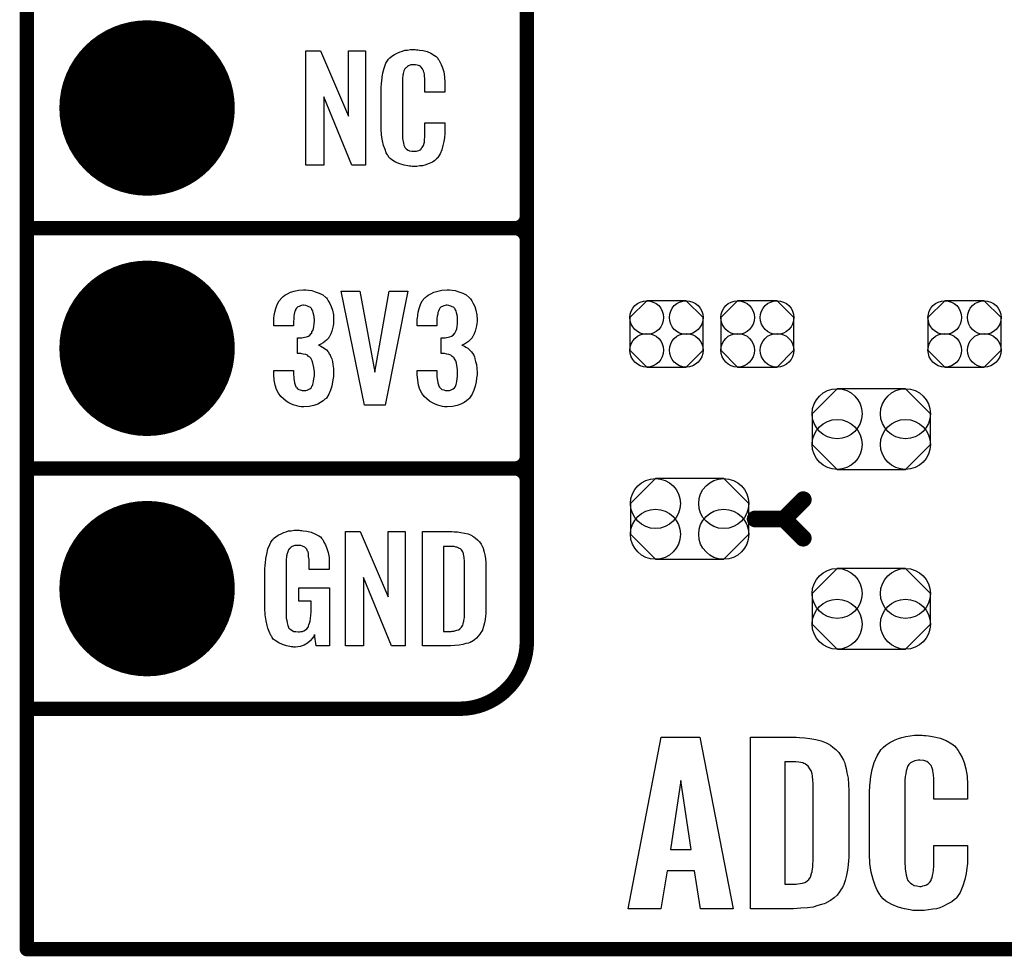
# Model space of a CAD drawing. Extents: x -0.07 to 0.95, y -0.15 to 2.1.
# Tile 1 of 19: x -0.05 to 0.36, y -0.15 to 0.24. Entities that reach past the tile are written whole.
import ezdxf

# ---------------------------------------------------------------- set-up
doc = ezdxf.new("R2010")
doc.units = 0
doc.layers.get('0').update_dxf_attribs({"linetype": 'CONTINUOUS'})
for name, color, linetype in [('gko', 6, 'CONTINUOUS'), ('gto', 2, 'CONTINUOUS'), ('gts', 1, 'CONTINUOUS')]:
    doc.layers.add(name, color=color, linetype=linetype)

# ---------------------------------------------------------------- blocks, each defined once
blk = doc.blocks.new('D34')
at = {"const_width": 0.003}
blk.add_lwpolyline([(-0.0015, 0, 1), (0.0015, 0, 1)], format="xyb", close=True, dxfattribs=at)
blk = doc.blocks.new('D37')
at = {"const_width": 0.0035}
blk.add_lwpolyline([(-0.00175, 0, 1), (0.00175, 0, 1)], format="xyb", close=True, dxfattribs=at)
blk = doc.blocks.new('D97')
blk.add_lwpolyline([(0.0152, -0.0068), (0.0152, 0.0068), (0.0082, 0.0138), (-0.0082, 0.0138), (-0.0152, 0.0068), (-0.0152, -0.0068), (-0.0082, -0.0138), (0.0082, -0.0138)], close=True)
for centre in [(-0.0082, 0.0068), (0.0082, 0.0068), (-0.0082, -0.0068), (0.0082, -0.0068)]:
    blk.add_circle(centre, 0.007)
blk = doc.blocks.new('D106')
blk.add_lwpolyline([(-0.0142, -0.0168), (0.0142, -0.0168), (0.0246, -0.0064), (0.0246, 0.0064), (0.0142, 0.0168), (-0.0142, 0.0168), (-0.0246, 0.0064), (-0.0246, -0.0064)], close=True)
for centre in [(-0.0142, 0.0064), (0.0142, 0.0064), (-0.0142, -0.0064), (0.0142, -0.0064)]:
    blk.add_circle(centre, 0.0104)
blk = doc.blocks.new('D56')
at = {"const_width": 0.0365}
blk.add_lwpolyline([(-0.01825, 0, 1), (0.01825, 0, 1)], format="xyb", close=True, dxfattribs=at)

msp = doc.modelspace()

# ---------------------------------------------------------------- linework, layer by layer
at = {"layer": 'gko', "color": 6, "const_width": 0.006}
for points in [[(-0.05, -0.15), (-0.05, 2.01)], [(-0.05, -0.15), (0.85, -0.15)]]:
    msp.add_lwpolyline(points, dxfattribs=at)
at = {"layer": 'gto', "color": 2}
for points, const_width in [([(0.158, -0.022), (0.158, 0.722)], 0.006), ([(0.158, 0.155), (0.158, 0.245)], 0.006), ([(-0.05, 0.15), (0.153, 0.15)], 0.006), ([(-0.05, 0.15), (0.153, 0.15)], 0.006), ([(0.153, 0.15), (0.153, 0.15)], 0.006), ([(0.153, 0.15), (0.153, 0.15)], 0.006), ([(0.158, 0.145), (0.158, 0.145)], 0.006), ([(0.158, 0.145), (0.158, 0.145)], 0.006), ([(0.158, 0.145), (0.158, 0.145)], 0.006), ([(0.158, 0.145), (0.158, 0.145)], 0.006), ([(0.158, 0.055), (0.158, 0.145)], 0.006), ([(-0.05, 0.05), (0.153, 0.05)], 0.006), ([(-0.05, 0.05), (0.153, 0.05)], 0.006), ([(0.153, 0.05), (0.153, 0.05)], 0.006), ([(0.153, 0.05), (0.153, 0.05)], 0.006), ([(0.158, 0.045), (0.158, 0.045)], 0.006), ([(0.158, 0.045), (0.158, 0.045)], 0.006), ([(0.158, 0.045), (0.158, 0.045)], 0.006), ([(0.158, 0.045), (0.158, 0.045)], 0.006), ([(0.265, 0.029), (0.273, 0.037)], 0.007), ([(0.253, 0.029), (0.265, 0.029)], 0.007), ([(0.265, 0.029), (0.273, 0.021)], 0.007), ([(-0.05, -0.05), (0.13, -0.05)], 0.006), ([(-0.05, -0.05), (-0.0106, -0.05)], 0.006), ([(0.13, -0.05), (0.13, -0.05)], 0.006), ([(0.13, -0.05), (0.13, -0.05)], 0.006)]:
    msp.add_lwpolyline(points, dxfattribs=dict(at, const_width=const_width))
for points in [[(0.0909, 0.1762), (0.0852, 0.1762), (0.0735, 0.2046), (0.0735, 0.1762), (0.0661, 0.1762), (0.0661, 0.2238), (0.0722, 0.2238), (0.0838, 0.1966), (0.0838, 0.2238), (0.0909, 0.2238), (0.0909, 0.1762)], [(0.1121, 0.2242), (0.1127, 0.2242), (0.1133, 0.2241), (0.1149, 0.2239), (0.1165, 0.2235), (0.1181, 0.2228), (0.1196, 0.2219), (0.1203, 0.2214), (0.1209, 0.2207), (0.121, 0.2205), (0.1214, 0.2201), (0.1218, 0.2192), (0.1224, 0.2181), (0.1229, 0.2167), (0.1234, 0.215), (0.1238, 0.213), (0.1239, 0.2106), (0.1239, 0.2066), (0.1155, 0.2066), (0.1155, 0.2107), (0.1155, 0.2108), (0.1155, 0.2111), (0.1155, 0.2116), (0.1155, 0.2121), (0.1154, 0.2134), (0.1154, 0.2141), (0.1153, 0.2146), (0.1153, 0.2147), (0.1152, 0.2149), (0.115, 0.2154), (0.1146, 0.2163), (0.1141, 0.217), (0.1139, 0.2172), (0.1137, 0.2173), (0.1133, 0.2175), (0.1129, 0.2177), (0.1124, 0.2178), (0.1117, 0.2179), (0.1106, 0.2179), (0.1103, 0.2179), (0.1098, 0.2179), (0.1088, 0.2175), (0.1083, 0.2173), (0.1079, 0.2169), (0.1077, 0.2167), (0.1073, 0.2163), (0.1068, 0.2154), (0.1065, 0.2143), (0.1065, 0.2142), (0.1065, 0.2141), (0.1064, 0.2137), (0.1064, 0.2132), (0.1063, 0.2127), (0.1063, 0.2119), (0.1062, 0.2111), (0.1062, 0.2102), (0.1062, 0.1895), (0.1062, 0.1894), (0.1062, 0.1889), (0.1063, 0.1882), (0.1063, 0.1873), (0.1067, 0.1854), (0.1068, 0.1845), (0.1072, 0.1837), (0.1073, 0.1836), (0.1074, 0.1834), (0.1077, 0.1832), (0.108, 0.1829), (0.1086, 0.1825), (0.1092, 0.1822), (0.1101, 0.1821), (0.111, 0.182), (0.1114, 0.182), (0.1117, 0.1821), (0.1121, 0.1821), (0.1131, 0.1823), (0.1136, 0.1826), (0.114, 0.1829), (0.1141, 0.1829), (0.1141, 0.1831), (0.1145, 0.1835), (0.115, 0.1844), (0.1153, 0.1854), (0.1153, 0.1855), (0.1154, 0.1857), (0.1154, 0.186), (0.1154, 0.1865), (0.1154, 0.187), (0.1155, 0.1878), (0.1155, 0.1886), (0.1155, 0.1895), (0.1155, 0.1938), (0.1239, 0.1938), (0.1239, 0.19), (0.1239, 0.1899), (0.1239, 0.1897), (0.1239, 0.1894), (0.1239, 0.1889), (0.1238, 0.1883), (0.1237, 0.1876), (0.1235, 0.1861), (0.1231, 0.1844), (0.1227, 0.1826), (0.1219, 0.1809), (0.121, 0.1794), (0.1209, 0.1792), (0.1204, 0.1788), (0.1197, 0.1782), (0.1187, 0.1775), (0.1173, 0.1769), (0.1155, 0.1762), (0.1146, 0.176), (0.1135, 0.1759), (0.1123, 0.1757), (0.1103, 0.1757), (0.1098, 0.1758), (0.1092, 0.1758), (0.1085, 0.1759), (0.1069, 0.1762), (0.1052, 0.1767), (0.1034, 0.1774), (0.1018, 0.1784), (0.1011, 0.179), (0.1005, 0.1797), (0.1005, 0.1798), (0.1004, 0.1799), (0.1002, 0.1802), (0.1, 0.1805), (0.0995, 0.1814), (0.099, 0.1827), (0.0983, 0.1844), (0.0979, 0.1864), (0.0975, 0.1887), (0.0974, 0.1914), (0.0974, 0.2083), (0.0974, 0.2084), (0.0974, 0.2087), (0.0974, 0.2091), (0.0975, 0.2096), (0.0975, 0.2103), (0.0976, 0.211), (0.0978, 0.2128), (0.0981, 0.2147), (0.0987, 0.2166), (0.0994, 0.2186), (0.1005, 0.2203), (0.1005, 0.2203), (0.1006, 0.2204), (0.101, 0.2209), (0.1018, 0.2216), (0.103, 0.2223), (0.1043, 0.223), (0.1053, 0.2234), (0.1062, 0.2237), (0.1072, 0.224), (0.1084, 0.2241), (0.1096, 0.2243), (0.1116, 0.2243), (0.1121, 0.2242)], [(0.0661, 0.1243), (0.0672, 0.1242), (0.0685, 0.124), (0.07, 0.1235), (0.0716, 0.123), (0.0731, 0.1222), (0.0744, 0.1211), (0.0746, 0.121), (0.0749, 0.1206), (0.0754, 0.1197), (0.076, 0.1187), (0.0766, 0.1174), (0.0771, 0.1159), (0.0775, 0.1139), (0.0776, 0.1118), (0.0776, 0.1116), (0.0776, 0.1111), (0.0775, 0.1103), (0.0774, 0.1094), (0.0771, 0.1083), (0.0769, 0.1071), (0.0764, 0.106), (0.0759, 0.1049), (0.0758, 0.1048), (0.0756, 0.1044), (0.0752, 0.1039), (0.0746, 0.1034), (0.074, 0.1028), (0.0733, 0.1023), (0.0723, 0.1017), (0.0713, 0.1013), (0.0714, 0.1013), (0.0718, 0.1012), (0.0723, 0.1009), (0.073, 0.1005), (0.0737, 0.1), (0.0746, 0.0993), (0.0753, 0.0985), (0.0759, 0.0975), (0.076, 0.0975), (0.0762, 0.0971), (0.0765, 0.0964), (0.0768, 0.0956), (0.0771, 0.0945), (0.0773, 0.0932), (0.0775, 0.0916), (0.0776, 0.09), (0.0776, 0.0899), (0.0776, 0.0897), (0.0776, 0.0893), (0.0776, 0.0889), (0.0775, 0.0883), (0.0774, 0.0876), (0.0772, 0.0861), (0.0769, 0.0843), (0.0763, 0.0826), (0.0756, 0.0809), (0.0746, 0.0793), (0.0745, 0.0791), (0.074, 0.0788), (0.0733, 0.0781), (0.0722, 0.0775), (0.071, 0.0768), (0.0694, 0.0762), (0.0674, 0.0758), (0.0652, 0.0756), (0.0647, 0.0756), (0.0641, 0.0757), (0.0633, 0.0758), (0.0623, 0.076), (0.0612, 0.0764), (0.0601, 0.0767), (0.059, 0.0773), (0.0578, 0.078), (0.0567, 0.079), (0.0556, 0.08), (0.0547, 0.0814), (0.0538, 0.0828), (0.0533, 0.0847), (0.0529, 0.0867), (0.0527, 0.0891), (0.0527, 0.0908), (0.0609, 0.0908), (0.0609, 0.0894), (0.0609, 0.0892), (0.0609, 0.0889), (0.061, 0.0881), (0.0611, 0.0874), (0.0613, 0.0856), (0.0616, 0.0848), (0.0619, 0.084), (0.062, 0.084), (0.0621, 0.0838), (0.0623, 0.0835), (0.0626, 0.0832), (0.0631, 0.0829), (0.0637, 0.0827), (0.0645, 0.0825), (0.0653, 0.0824), (0.0657, 0.0824), (0.0661, 0.0825), (0.0666, 0.0826), (0.0672, 0.0828), (0.0677, 0.0831), (0.0683, 0.0836), (0.0686, 0.0841), (0.0686, 0.0842), (0.0688, 0.0845), (0.0689, 0.085), (0.0691, 0.0855), (0.0693, 0.0864), (0.0694, 0.0873), (0.0696, 0.0885), (0.0696, 0.0898), (0.0696, 0.09), (0.0696, 0.0904), (0.0695, 0.0911), (0.0694, 0.092), (0.069, 0.0938), (0.0687, 0.0948), (0.0683, 0.0956), (0.0682, 0.0957), (0.068, 0.096), (0.0677, 0.0963), (0.0672, 0.0966), (0.0667, 0.0971), (0.066, 0.0974), (0.065, 0.0976), (0.064, 0.0978), (0.0626, 0.0978), (0.0626, 0.1044), (0.0644, 0.1044), (0.0649, 0.1045), (0.0656, 0.1046), (0.0663, 0.1048), (0.0671, 0.1051), (0.0677, 0.1055), (0.0683, 0.1061), (0.0684, 0.1062), (0.0685, 0.1063), (0.0686, 0.1068), (0.0689, 0.1074), (0.0692, 0.1081), (0.0694, 0.1091), (0.0695, 0.1102), (0.0696, 0.1115), (0.0696, 0.1117), (0.0696, 0.1121), (0.0695, 0.1126), (0.0695, 0.1133), (0.0691, 0.1148), (0.0689, 0.1156), (0.0685, 0.1162), (0.0685, 0.1163), (0.0684, 0.1165), (0.0681, 0.1168), (0.0678, 0.1171), (0.0673, 0.1173), (0.0667, 0.1176), (0.066, 0.1178), (0.0651, 0.1179), (0.0648, 0.1179), (0.0643, 0.1178), (0.0638, 0.1177), (0.0633, 0.1174), (0.0627, 0.1172), (0.0622, 0.1167), (0.0618, 0.1161), (0.0618, 0.116), (0.0617, 0.1159), (0.0615, 0.1154), (0.0613, 0.1149), (0.0612, 0.1142), (0.0611, 0.1134), (0.061, 0.1123), (0.0609, 0.1111), (0.0609, 0.1094), (0.0527, 0.1094), (0.0527, 0.1116), (0.0527, 0.1117), (0.0527, 0.1119), (0.0527, 0.1122), (0.0528, 0.1126), (0.0529, 0.1137), (0.0531, 0.1151), (0.0536, 0.1166), (0.0541, 0.1182), (0.0549, 0.1197), (0.056, 0.121), (0.0562, 0.1212), (0.0566, 0.1216), (0.0573, 0.1221), (0.0584, 0.1227), (0.0597, 0.1234), (0.0612, 0.1238), (0.063, 0.1242), (0.0651, 0.1244), (0.0657, 0.1244), (0.0661, 0.1243)], [(0.099, 0.0763), (0.0905, 0.0763), (0.0808, 0.1238), (0.0885, 0.1238), (0.0948, 0.0901), (0.1007, 0.1238), (0.1085, 0.1238), (0.099, 0.0763)], [(0.1258, 0.1243), (0.1269, 0.1242), (0.1282, 0.124), (0.1297, 0.1235), (0.1313, 0.123), (0.1327, 0.1222), (0.134, 0.1211), (0.1342, 0.121), (0.1346, 0.1206), (0.1351, 0.1197), (0.1357, 0.1187), (0.1363, 0.1174), (0.1368, 0.1159), (0.1372, 0.1139), (0.1373, 0.1118), (0.1373, 0.1116), (0.1373, 0.1111), (0.1372, 0.1103), (0.1371, 0.1094), (0.1368, 0.1083), (0.1365, 0.1071), (0.1361, 0.106), (0.1355, 0.1049), (0.1354, 0.1048), (0.1352, 0.1044), (0.1349, 0.1039), (0.1343, 0.1034), (0.1337, 0.1028), (0.1329, 0.1023), (0.132, 0.1017), (0.131, 0.1013), (0.1311, 0.1013), (0.1314, 0.1012), (0.132, 0.1009), (0.1326, 0.1005), (0.1334, 0.1), (0.1342, 0.0993), (0.135, 0.0985), (0.1356, 0.0975), (0.1357, 0.0975), (0.1359, 0.0971), (0.1362, 0.0964), (0.1364, 0.0956), (0.1367, 0.0945), (0.137, 0.0932), (0.1372, 0.0916), (0.1373, 0.09), (0.1373, 0.0899), (0.1373, 0.0897), (0.1373, 0.0893), (0.1373, 0.0889), (0.1372, 0.0883), (0.1371, 0.0876), (0.1369, 0.0861), (0.1365, 0.0843), (0.136, 0.0826), (0.1352, 0.0809), (0.1342, 0.0793), (0.1341, 0.0791), (0.1337, 0.0788), (0.1329, 0.0781), (0.1319, 0.0775), (0.1306, 0.0768), (0.129, 0.0762), (0.1271, 0.0758), (0.1249, 0.0756), (0.1243, 0.0756), (0.1238, 0.0757), (0.1229, 0.0758), (0.122, 0.076), (0.1209, 0.0764), (0.1198, 0.0767), (0.1187, 0.0773), (0.1175, 0.078), (0.1164, 0.079), (0.1153, 0.08), (0.1143, 0.0814), (0.1135, 0.0828), (0.1129, 0.0847), (0.1126, 0.0867), (0.1124, 0.0891), (0.1124, 0.0908), (0.1205, 0.0908), (0.1205, 0.0894), (0.1205, 0.0892), (0.1205, 0.0889), (0.1206, 0.0881), (0.1207, 0.0874), (0.121, 0.0856), (0.1213, 0.0848), (0.1215, 0.084), (0.1216, 0.084), (0.1217, 0.0838), (0.122, 0.0835), (0.1223, 0.0832), (0.1227, 0.0829), (0.1234, 0.0827), (0.1241, 0.0825), (0.125, 0.0824), (0.1253, 0.0824), (0.1258, 0.0825), (0.1263, 0.0826), (0.1268, 0.0828), (0.1274, 0.0831), (0.1279, 0.0836), (0.1283, 0.0841), (0.1283, 0.0842), (0.1285, 0.0845), (0.1286, 0.085), (0.1288, 0.0855), (0.1289, 0.0864), (0.129, 0.0873), (0.1292, 0.0885), (0.1292, 0.0898), (0.1292, 0.09), (0.1292, 0.0904), (0.1291, 0.0911), (0.129, 0.092), (0.1287, 0.0938), (0.1284, 0.0948), (0.1279, 0.0956), (0.1278, 0.0957), (0.1277, 0.096), (0.1274, 0.0963), (0.1269, 0.0966), (0.1264, 0.0971), (0.1256, 0.0974), (0.1247, 0.0976), (0.1237, 0.0978), (0.1223, 0.0978), (0.1223, 0.1044), (0.124, 0.1044), (0.1246, 0.1045), (0.1252, 0.1046), (0.126, 0.1048), (0.1267, 0.1051), (0.1274, 0.1055), (0.1279, 0.1061), (0.128, 0.1062), (0.1281, 0.1063), (0.1283, 0.1068), (0.1286, 0.1074), (0.1289, 0.1081), (0.129, 0.1091), (0.1291, 0.1102), (0.1292, 0.1115), (0.1292, 0.1117), (0.1292, 0.1121), (0.1291, 0.1126), (0.1291, 0.1133), (0.1288, 0.1148), (0.1286, 0.1156), (0.1282, 0.1162), (0.1282, 0.1163), (0.128, 0.1165), (0.1277, 0.1168), (0.1275, 0.1171), (0.127, 0.1173), (0.1264, 0.1176), (0.1256, 0.1178), (0.1248, 0.1179), (0.1244, 0.1179), (0.124, 0.1178), (0.1235, 0.1177), (0.1229, 0.1174), (0.1224, 0.1172), (0.1218, 0.1167), (0.1215, 0.1161), (0.1215, 0.116), (0.1214, 0.1159), (0.1212, 0.1154), (0.121, 0.1149), (0.1209, 0.1142), (0.1207, 0.1134), (0.1206, 0.1123), (0.1205, 0.1111), (0.1205, 0.1094), (0.1124, 0.1094), (0.1124, 0.1116), (0.1124, 0.1117), (0.1124, 0.1119), (0.1124, 0.1122), (0.1125, 0.1126), (0.1126, 0.1137), (0.1128, 0.1151), (0.1132, 0.1166), (0.1138, 0.1182), (0.1145, 0.1197), (0.1156, 0.121), (0.1158, 0.1212), (0.1163, 0.1216), (0.1169, 0.1221), (0.118, 0.1227), (0.1193, 0.1234), (0.1209, 0.1238), (0.1227, 0.1242), (0.1248, 0.1244), (0.1253, 0.1244), (0.1258, 0.1243)], [(0.0637, 0.0242), (0.0644, 0.0242), (0.065, 0.0241), (0.0665, 0.0239), (0.0682, 0.0235), (0.0698, 0.0228), (0.0714, 0.022), (0.0721, 0.0215), (0.0727, 0.0208), (0.0728, 0.0206), (0.0732, 0.0202), (0.0736, 0.0193), (0.0743, 0.0182), (0.0748, 0.0167), (0.0753, 0.015), (0.0757, 0.0129), (0.0758, 0.0105), (0.0758, 0.008), (0.0674, 0.008), (0.0674, 0.0106), (0.0674, 0.0107), (0.0674, 0.0111), (0.0674, 0.0116), (0.0674, 0.0121), (0.0672, 0.0134), (0.0672, 0.0142), (0.0671, 0.0147), (0.0671, 0.0148), (0.067, 0.015), (0.067, 0.0153), (0.0668, 0.0156), (0.0664, 0.0164), (0.0658, 0.0171), (0.0656, 0.0172), (0.0653, 0.0174), (0.065, 0.0176), (0.0646, 0.0177), (0.064, 0.0179), (0.0635, 0.0179), (0.0623, 0.0179), (0.062, 0.0179), (0.0615, 0.0179), (0.0604, 0.0175), (0.0599, 0.0172), (0.0595, 0.0168), (0.0593, 0.0167), (0.0589, 0.0161), (0.0585, 0.0153), (0.0581, 0.0142), (0.0581, 0.0141), (0.0581, 0.0139), (0.058, 0.0135), (0.058, 0.013), (0.0579, 0.0124), (0.0579, 0.0117), (0.0578, 0.0108), (0.0578, 0.0099), (0.0578, -0.01), (0.0578, -0.0102), (0.0578, -0.0106), (0.0579, -0.0114), (0.0579, -0.0123), (0.0581, -0.0132), (0.0583, -0.0142), (0.0585, -0.0153), (0.0588, -0.0161), (0.0589, -0.0162), (0.059, -0.0164), (0.0594, -0.0167), (0.0598, -0.017), (0.0603, -0.0174), (0.0611, -0.0178), (0.0619, -0.0179), (0.0629, -0.018), (0.0634, -0.018), (0.0639, -0.0179), (0.0646, -0.0178), (0.0652, -0.0176), (0.0659, -0.0172), (0.0665, -0.0167), (0.067, -0.016), (0.0671, -0.0159), (0.0672, -0.0156), (0.0673, -0.0151), (0.0676, -0.0144), (0.0678, -0.0135), (0.068, -0.0124), (0.0681, -0.0111), (0.0682, -0.0096), (0.0682, -0.0052), (0.0631, -0.0052), (0.0631, 0.0003), (0.0759, 0.0003), (0.0759, -0.0238), (0.0703, -0.0238), (0.0697, -0.0191), (0.0697, -0.0192), (0.0697, -0.0193), (0.0693, -0.02), (0.0687, -0.0208), (0.0679, -0.0217), (0.0668, -0.0227), (0.0654, -0.0235), (0.0637, -0.0241), (0.0627, -0.0242), (0.0617, -0.0243), (0.0611, -0.0243), (0.0606, -0.0242), (0.06, -0.0242), (0.0594, -0.0241), (0.058, -0.0238), (0.0563, -0.0233), (0.0548, -0.0226), (0.0533, -0.0216), (0.0525, -0.021), (0.052, -0.0203), (0.052, -0.0202), (0.0519, -0.0201), (0.0517, -0.0198), (0.0515, -0.0195), (0.0513, -0.0191), (0.0511, -0.0185), (0.0508, -0.0179), (0.0505, -0.0172), (0.0502, -0.0164), (0.05, -0.0154), (0.0495, -0.0134), (0.0491, -0.0109), (0.049, -0.0081), (0.049, 0.0079), (0.049, 0.008), (0.049, 0.0082), (0.049, 0.0086), (0.0491, 0.0092), (0.0491, 0.0099), (0.0492, 0.0106), (0.0494, 0.0125), (0.0498, 0.0144), (0.0503, 0.0165), (0.0511, 0.0184), (0.0515, 0.0193), (0.0521, 0.0202), (0.0521, 0.0203), (0.0523, 0.0203), (0.0526, 0.0208), (0.0535, 0.0215), (0.0546, 0.0223), (0.056, 0.023), (0.0569, 0.0234), (0.0578, 0.0237), (0.0588, 0.024), (0.06, 0.0241), (0.0612, 0.0243), (0.0633, 0.0243), (0.0637, 0.0242)], [(0.1074, -0.0238), (0.1017, -0.0238), (0.09, 0.0046), (0.09, -0.0238), (0.0826, -0.0238), (0.0826, 0.0238), (0.0887, 0.0238), (0.1003, -0.0034), (0.1003, 0.0238), (0.1074, 0.0238), (0.1074, -0.0238)], [(0.1278, 0.0237), (0.1291, 0.0236), (0.1306, 0.0234), (0.1321, 0.0231), (0.1336, 0.0228), (0.1349, 0.0222), (0.1351, 0.0221), (0.1354, 0.0219), (0.136, 0.0216), (0.1367, 0.021), (0.1375, 0.0203), (0.1383, 0.0195), (0.139, 0.0185), (0.1396, 0.0174), (0.1397, 0.0172), (0.1398, 0.0168), (0.14, 0.0161), (0.1403, 0.0152), (0.1405, 0.014), (0.1408, 0.0125), (0.1409, 0.0108), (0.141, 0.009), (0.141, -0.0083), (0.141, -0.0084), (0.141, -0.0086), (0.141, -0.0089), (0.141, -0.0093), (0.1409, -0.0103), (0.1408, -0.0115), (0.1406, -0.0129), (0.1404, -0.0143), (0.14, -0.0158), (0.1396, -0.0171), (0.1395, -0.0173), (0.1393, -0.0177), (0.1389, -0.0182), (0.1385, -0.019), (0.1378, -0.0198), (0.1371, -0.0206), (0.1361, -0.0214), (0.135, -0.0221), (0.1348, -0.0222), (0.1344, -0.0224), (0.1337, -0.0227), (0.1326, -0.0229), (0.1314, -0.0232), (0.1299, -0.0235), (0.1281, -0.0237), (0.1262, -0.0238), (0.1146, -0.0238), (0.1146, 0.0238), (0.1268, 0.0238), (0.1278, 0.0237)], [(0.1269, 0.0176), (0.1233, 0.0176), (0.1233, -0.0178), (0.1265, -0.0178), (0.127, -0.0177), (0.1276, -0.0177), (0.1289, -0.0173), (0.1296, -0.0171), (0.1302, -0.0167), (0.1302, -0.0167), (0.1303, -0.0166), (0.1308, -0.016), (0.1314, -0.0152), (0.1315, -0.0146), (0.1317, -0.014), (0.1317, -0.0139), (0.1318, -0.0136), (0.1318, -0.0132), (0.1319, -0.0127), (0.132, -0.0119), (0.132, -0.011), (0.1321, -0.0099), (0.1321, -0.0087), (0.1321, 0.0095), (0.1321, 0.0097), (0.1321, 0.0101), (0.1321, 0.0106), (0.1321, 0.0113), (0.1319, 0.0129), (0.1318, 0.0137), (0.1317, 0.0143), (0.1317, 0.0144), (0.1316, 0.0146), (0.1315, 0.0149), (0.1314, 0.0153), (0.1308, 0.0161), (0.1304, 0.0165), (0.13, 0.0167), (0.1299, 0.0167), (0.1297, 0.0168), (0.1294, 0.017), (0.1289, 0.0172), (0.1284, 0.0173), (0.1277, 0.0175), (0.1269, 0.0176)], [(0.3232, -0.0611), (0.324, -0.0611), (0.3251, -0.0613), (0.3275, -0.0617), (0.33, -0.0622), (0.3325, -0.0632), (0.3348, -0.0646), (0.3359, -0.0654), (0.3368, -0.0664), (0.3369, -0.0667), (0.3375, -0.0674), (0.3382, -0.0686), (0.3391, -0.0703), (0.34, -0.0724), (0.3407, -0.075), (0.3412, -0.0781), (0.3414, -0.0815), (0.3414, -0.0876), (0.3273, -0.0876), (0.3273, -0.081), (0.3273, -0.0808), (0.3273, -0.0804), (0.3273, -0.0799), (0.3273, -0.0792), (0.3272, -0.0775), (0.3269, -0.0758), (0.3269, -0.0757), (0.3269, -0.0756), (0.3266, -0.0747), (0.3262, -0.0736), (0.3254, -0.0727), (0.3251, -0.0725), (0.3244, -0.072), (0.3232, -0.0715), (0.3215, -0.0714), (0.3208, -0.0714), (0.3201, -0.0715), (0.3194, -0.0717), (0.3185, -0.0721), (0.3176, -0.0725), (0.3169, -0.0732), (0.3164, -0.074), (0.3164, -0.0742), (0.3162, -0.0745), (0.3161, -0.0751), (0.3158, -0.0758), (0.3157, -0.077), (0.3154, -0.0782), (0.3153, -0.0797), (0.3153, -0.0814), (0.3153, -0.1139), (0.3153, -0.1142), (0.3153, -0.1147), (0.3154, -0.1155), (0.3154, -0.1167), (0.3158, -0.1191), (0.3161, -0.1203), (0.3165, -0.1214), (0.3167, -0.1215), (0.3168, -0.1218), (0.3172, -0.1222), (0.3176, -0.1226), (0.3183, -0.123), (0.3191, -0.1235), (0.3203, -0.1237), (0.3215, -0.1239), (0.3221, -0.1239), (0.3228, -0.1237), (0.3235, -0.1236), (0.3243, -0.1233), (0.325, -0.1228), (0.3257, -0.1222), (0.3262, -0.1214), (0.3262, -0.1212), (0.3264, -0.1208), (0.3266, -0.1203), (0.3268, -0.1194), (0.3271, -0.1183), (0.3272, -0.1171), (0.3273, -0.1155), (0.3273, -0.1139), (0.3273, -0.1069), (0.3414, -0.1069), (0.3414, -0.1128), (0.3414, -0.1129), (0.3414, -0.1132), (0.3414, -0.1137), (0.3414, -0.1144), (0.3412, -0.1153), (0.3411, -0.1162), (0.3408, -0.1186), (0.3402, -0.1211), (0.3394, -0.1237), (0.3383, -0.1264), (0.3368, -0.1286), (0.3366, -0.1289), (0.3359, -0.1294), (0.3348, -0.1303), (0.3332, -0.1312), (0.3311, -0.1323), (0.3298, -0.1328), (0.3284, -0.1332), (0.3269, -0.1334), (0.3251, -0.1337), (0.3233, -0.134), (0.3203, -0.134), (0.3196, -0.1339), (0.3186, -0.1339), (0.3175, -0.1337), (0.3151, -0.1333), (0.3125, -0.1325), (0.3098, -0.1315), (0.3074, -0.13), (0.3062, -0.1291), (0.3053, -0.128), (0.3053, -0.1279), (0.3051, -0.1278), (0.3049, -0.1273), (0.3046, -0.1269), (0.3042, -0.1262), (0.3037, -0.1255), (0.3029, -0.1236), (0.3021, -0.1211), (0.3012, -0.118), (0.3007, -0.1144), (0.3005, -0.1104), (0.3005, -0.0849), (0.3005, -0.0847), (0.3005, -0.0843), (0.3005, -0.0838), (0.3007, -0.0829), (0.3007, -0.082), (0.3008, -0.0808), (0.3011, -0.0782), (0.3017, -0.0753), (0.3025, -0.0724), (0.3037, -0.0696), (0.3053, -0.0671), (0.3053, -0.067), (0.3055, -0.0668), (0.3062, -0.0661), (0.3074, -0.0652), (0.309, -0.064), (0.3101, -0.0635), (0.3112, -0.0629), (0.3126, -0.0624), (0.314, -0.062), (0.3157, -0.0615), (0.3175, -0.0613), (0.3193, -0.061), (0.3225, -0.061), (0.3232, -0.0611)], [(0.2438, -0.1332), (0.2303, -0.1332), (0.2277, -0.1175), (0.2164, -0.1175), (0.2137, -0.1332), (0.2001, -0.1332), (0.2139, -0.0618), (0.23, -0.0618), (0.2438, -0.1332)], [(0.2715, -0.062), (0.2736, -0.0621), (0.2758, -0.0624), (0.2782, -0.0628), (0.2804, -0.0634), (0.2825, -0.0642), (0.2828, -0.0643), (0.2833, -0.0646), (0.2843, -0.0652), (0.2853, -0.066), (0.2865, -0.067), (0.2878, -0.0682), (0.2888, -0.0697), (0.2897, -0.0714), (0.2899, -0.0717), (0.2901, -0.0722), (0.2904, -0.0733), (0.2908, -0.0749), (0.2912, -0.0767), (0.2917, -0.0789), (0.2918, -0.0814), (0.2919, -0.0842), (0.2919, -0.1103), (0.2919, -0.1104), (0.2919, -0.1107), (0.2919, -0.1111), (0.2919, -0.1117), (0.2918, -0.1132), (0.2917, -0.115), (0.2914, -0.1171), (0.291, -0.1193), (0.2904, -0.1215), (0.2897, -0.1235), (0.2896, -0.1237), (0.2893, -0.1243), (0.2888, -0.1251), (0.2881, -0.1262), (0.2871, -0.1275), (0.2858, -0.1287), (0.2844, -0.1298), (0.2826, -0.1308), (0.2824, -0.1309), (0.2817, -0.1312), (0.2806, -0.1315), (0.279, -0.1319), (0.2771, -0.1325), (0.2747, -0.1328), (0.272, -0.133), (0.2689, -0.1332), (0.251, -0.1332), (0.251, -0.0618), (0.27, -0.0618), (0.2715, -0.062)], [(0.2699, -0.0721), (0.2654, -0.0721), (0.2654, -0.123), (0.27, -0.123), (0.2708, -0.1229), (0.2727, -0.1226), (0.2736, -0.1223), (0.2743, -0.1219), (0.2745, -0.1219), (0.2746, -0.1216), (0.2753, -0.121), (0.276, -0.12), (0.2765, -0.1185), (0.2765, -0.1183), (0.2767, -0.118), (0.2767, -0.1175), (0.2768, -0.1168), (0.277, -0.1158), (0.277, -0.1147), (0.2771, -0.1133), (0.2771, -0.1118), (0.2771, -0.0822), (0.2771, -0.0821), (0.2771, -0.0815), (0.2771, -0.0808), (0.277, -0.08), (0.2768, -0.0779), (0.2767, -0.077), (0.2764, -0.0761), (0.2764, -0.076), (0.2763, -0.0758), (0.2758, -0.075), (0.2751, -0.0739), (0.274, -0.0731), (0.2739, -0.0731), (0.2738, -0.0729), (0.2733, -0.0728), (0.2728, -0.0725), (0.272, -0.0724), (0.2711, -0.0722), (0.2699, -0.0721)], [(0.222, -0.0799), (0.2177, -0.1086), (0.2263, -0.1086), (0.222, -0.0799)]]:
    msp.add_lwpolyline(points, dxfattribs=at)
at = {"layer": 'gto', "color": 2, "const_width": 0.006}
for points in [[(0.153, 0.15, 0.414214), (0.158, 0.155)], [(0.158, 0.145, 0.414214), (0.153, 0.15)], [(0.158, 0.145, 0.414214), (0.153, 0.15)], [(0.153, 0.05, 0.414214), (0.158, 0.055)], [(0.158, 0.045, 0.414214), (0.153, 0.05)], [(0.158, 0.045, 0.414214), (0.153, 0.05)], [(0.13, -0.05, 0.414214), (0.158, -0.022)]]:
    msp.add_lwpolyline(points, format="xyb", dxfattribs=at)

# ---------------------------------------------------------------- block references
at = {"layer": 'gko'}
msp.add_blockref('D34', (-0.05, -0.15), dxfattribs=at)
msp.add_blockref('D34', (-0.05, -0.15), dxfattribs=at)
at = {"layer": 'gto'}
for name, p in [('D34', (0.158, 0.155)), ('D34', (0.158, 0.155)), ('D34', (-0.05, 0.15)), ('D34', (-0.05, 0.15)), ('D34', (0.153, 0.15)), ('D34', (0.153, 0.15)), ('D34', (0.153, 0.15)), ('D34', (0.153, 0.15)), ('D34', (0.153, 0.15)), ('D34', (0.153, 0.15)), ('D34', (0.153, 0.15)), ('D34', (0.158, 0.145)), ('D34', (0.158, 0.145)), ('D34', (0.158, 0.145)), ('D34', (0.158, 0.145)), ('D34', (0.158, 0.145)), ('D34', (0.158, 0.145)), ('D34', (0.158, 0.145)), ('D34', (0.158, 0.055)), ('D34', (0.158, 0.055)), ('D34', (-0.05, 0.05)), ('D34', (-0.05, 0.05)), ('D34', (0.153, 0.05)), ('D34', (0.153, 0.05)), ('D34', (0.153, 0.05)), ('D34', (0.153, 0.05)), ('D34', (0.153, 0.05)), ('D34', (0.153, 0.05)), ('D34', (0.153, 0.05)), ('D34', (0.158, 0.045)), ('D34', (0.158, 0.045)), ('D34', (0.158, 0.045)), ('D34', (0.158, 0.045)), ('D34', (0.158, 0.045)), ('D34', (0.158, 0.045)), ('D37', (0.273, 0.037)), ('D37', (0.253, 0.029)), ('D37', (0.265, 0.029)), ('D37', (0.265, 0.029)), ('D37', (0.265, 0.029)), ('D37', (0.273, 0.021)), ('D34', (0.158, -0.022)), ('D34', (0.158, -0.022)), ('D34', (-0.05, -0.05)), ('D34', (-0.05, -0.05)), ('D34', (-0.0106, -0.05)), ('D34', (0.13, -0.05)), ('D34', (0.13, -0.05)), ('D34', (0.13, -0.05)), ('D34', (0.13, -0.05))]:
    msp.add_blockref(name, p, dxfattribs=at)
at = {"layer": 'gts'}
for name, p in [('D56', (0, 0.2)), ('D56', (0, 0.1)), ('D97', (0.2161, 0.106)), ('D97', (0.2539, 0.106)), ('D97', (0.3401, 0.106)), ('D106', (0.3013, 0.0664)), ('D106', (0.2257, 0.029)), ('D56', (0, 0)), ('D106', (0.3013, -0.0084))]:
    msp.add_blockref(name, p, dxfattribs=at)

doc.saveas('drawing.dxf')
